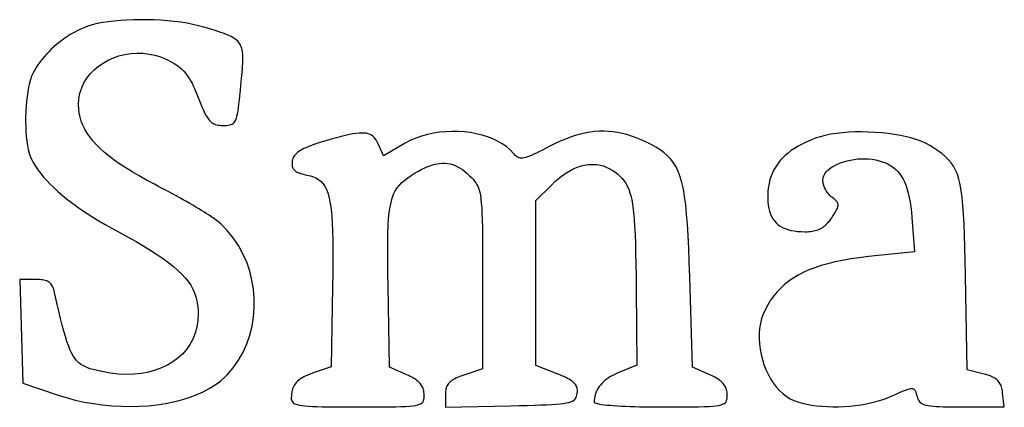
# Model space of a CAD drawing. Header units: metres. Extents: x 7 to 471, y 42 to 513.
# Tile 76 of 85: x 125 to 191, y 416 to 442. Entities that reach past the tile are written whole.
import ezdxf

# ---------------------------------------------------------------- set-up
doc = ezdxf.new("R2010")
doc.units = ezdxf.units.M

msp = doc.modelspace()

# ---------------------------------------------------------------- linework, layer by layer
for p, q in [((129.472, 441.116), (129.251, 441.016)), ((129.73, 441.215), (129.472, 441.116)), ((130.023, 441.304), (129.73, 441.215)), ((130.347, 441.382), (130.023, 441.304)), ((130.7, 441.451), (130.347, 441.382)), ((131.076, 441.509), (130.7, 441.451)), ((131.475, 441.557), (131.076, 441.509)), ((131.891, 441.595), (131.475, 441.557)), ((132.322, 441.622), (131.891, 441.595)), ((132.764, 441.64), (132.322, 441.622)), ((133.214, 441.647), (132.764, 441.64)), ((133.669, 441.644), (133.214, 441.647)), ((134.126, 441.63), (133.669, 441.644)), ((134.581, 441.606), (134.126, 441.63)), ((135.03, 441.572), (134.581, 441.606)), ((135.471, 441.528), (135.03, 441.572)), ((135.9, 441.473), (135.471, 441.528)), ((136.314, 441.408), (135.9, 441.473)), ((136.709, 441.332), (136.314, 441.408)), ((137.083, 441.246), (136.709, 441.332)), ((137.431, 441.15), (137.083, 441.246)), ((137.826, 441.03), (137.431, 441.15)), ((138.181, 440.92), (137.826, 441.03)), ((128.212, 440.419), (128.019, 440.282)), ((128.41, 440.551), (128.212, 440.419)), ((128.614, 440.676), (128.41, 440.551)), ((128.822, 440.796), (128.614, 440.676)), ((129.034, 440.909), (128.822, 440.796)), ((129.251, 441.016), (129.034, 440.909)), ((138.497, 440.818), (138.181, 440.92)), ((138.778, 440.719), (138.497, 440.818)), ((139.024, 440.623), (138.778, 440.719)), ((139.238, 440.524), (139.024, 440.623)), ((139.421, 440.421), (139.238, 440.524)), ((139.576, 440.31), (139.421, 440.421)), ((127.473, 439.839), (127.302, 439.681)), ((127.649, 439.992), (127.473, 439.839)), ((127.831, 440.14), (127.649, 439.992)), ((128.019, 440.282), (127.831, 440.14)), ((139.704, 440.189), (139.576, 440.31)), ((139.807, 440.054), (139.704, 440.189)), ((139.887, 439.902), (139.807, 440.054)), ((139.946, 439.732), (139.887, 439.902)), ((139.986, 439.538), (139.946, 439.732)), ((126.831, 439.181), (126.688, 439.007)), ((126.981, 439.352), (126.831, 439.181)), ((127.139, 439.519), (126.981, 439.352)), ((127.302, 439.681), (127.139, 439.519)), ((131.078, 438.956), (131.43, 439.114)), ((131.43, 439.114), (131.8, 439.242)), ((131.8, 439.242), (132.184, 439.337)), ((132.184, 439.337), (132.578, 439.399)), ((132.578, 439.399), (132.98, 439.425)), ((132.98, 439.425), (133.388, 439.415)), ((133.388, 439.415), (133.798, 439.367)), ((133.798, 439.367), (134.207, 439.28)), ((134.207, 439.28), (134.612, 439.151)), ((134.612, 439.151), (135.011, 438.98)), ((140.009, 439.32), (139.986, 439.538)), ((140.017, 439.072), (140.009, 439.32)), ((140.011, 438.794), (140.017, 439.072)), ((126.302, 438.46), (126.189, 438.271)), ((126.423, 438.646), (126.302, 438.46)), ((126.552, 438.828), (126.423, 438.646)), ((126.688, 439.007), (126.552, 438.828)), ((130.149, 438.313), (130.434, 438.554)), ((130.434, 438.554), (130.745, 438.769)), ((130.745, 438.769), (131.078, 438.956)), ((135.011, 438.98), (135.167, 438.902)), ((135.167, 438.902), (135.313, 438.823)), ((135.313, 438.823), (135.451, 438.743)), ((135.451, 438.743), (135.581, 438.661)), ((135.581, 438.661), (135.703, 438.576)), ((135.703, 438.576), (135.818, 438.489)), ((135.818, 438.489), (135.927, 438.397)), ((139.967, 438.131), (139.994, 438.481)), ((139.994, 438.481), (140.011, 438.794)), ((126, 437.892), (125.923, 437.672)), ((126.085, 438.079), (126, 437.892)), ((126.189, 438.271), (126.085, 438.079)), ((129.477, 437.447), (129.668, 437.758)), ((129.668, 437.758), (129.893, 438.047)), ((129.893, 438.047), (130.149, 438.313)), ((135.927, 438.397), (136.031, 438.3)), ((136.031, 438.3), (136.129, 438.197)), ((136.129, 438.197), (136.223, 438.088)), ((136.223, 438.088), (136.313, 437.972)), ((136.313, 437.972), (136.399, 437.848)), ((136.399, 437.848), (136.484, 437.715)), ((139.932, 437.741), (139.967, 438.131)), ((125.793, 437.154), (125.741, 436.862)), ((125.854, 437.425), (125.793, 437.154)), ((125.923, 437.672), (125.854, 437.425)), ((129.211, 436.766), (129.324, 437.116)), ((129.324, 437.116), (129.477, 437.447)), ((136.484, 437.715), (136.566, 437.573)), ((136.566, 437.573), (136.647, 437.421)), ((136.647, 437.421), (136.727, 437.257)), ((136.727, 437.257), (136.808, 437.082)), ((139.856, 436.934), (139.892, 437.308)), ((139.892, 437.308), (139.932, 437.741)), ((125.697, 436.553), (125.661, 436.23)), ((125.741, 436.862), (125.697, 436.553)), ((129.141, 436.398), (129.211, 436.766)), ((136.808, 437.082), (136.888, 436.894)), ((136.888, 436.894), (136.97, 436.693)), ((136.97, 436.693), (137.054, 436.478)), ((137.054, 436.478), (137.142, 436.25)), ((139.792, 436.295), (139.823, 436.598)), ((139.823, 436.598), (139.856, 436.934)), ((125.633, 435.897), (125.615, 435.557)), ((125.661, 436.23), (125.633, 435.897)), ((129.117, 436.014), (129.141, 436.398)), ((129.128, 435.73), (129.117, 436.014)), ((137.142, 436.25), (137.226, 436.041)), ((137.226, 436.041), (137.305, 435.85)), ((137.305, 435.85), (137.38, 435.676)), ((139.731, 435.786), (139.761, 436.025)), ((139.761, 436.025), (139.792, 436.295)), ((125.604, 435.214), (125.602, 434.872)), ((125.615, 435.557), (125.604, 435.214)), ((129.161, 435.452), (129.128, 435.73)), ((129.217, 435.178), (129.161, 435.452)), ((129.296, 434.908), (129.217, 435.178)), ((137.38, 435.676), (137.453, 435.519)), ((137.453, 435.519), (137.524, 435.379)), ((137.524, 435.379), (137.594, 435.253)), ((137.594, 435.253), (137.663, 435.141)), ((137.663, 435.141), (137.732, 435.043)), ((139.59, 435.099), (139.63, 435.234)), ((139.63, 435.234), (139.666, 435.392)), ((139.666, 435.392), (139.699, 435.576)), ((139.699, 435.576), (139.731, 435.786)), ((125.602, 434.872), (125.609, 434.534)), ((125.609, 434.534), (125.625, 434.203)), ((129.399, 434.642), (129.296, 434.908)), ((129.526, 434.379), (129.399, 434.642)), ((137.732, 435.043), (137.801, 434.958)), ((137.801, 434.958), (137.873, 434.885)), ((137.873, 434.885), (137.946, 434.822)), ((137.946, 434.822), (138.023, 434.77)), ((138.023, 434.77), (138.103, 434.728)), ((138.103, 434.728), (138.187, 434.694)), ((138.187, 434.694), (138.277, 434.668)), ((138.277, 434.668), (138.372, 434.649)), ((138.372, 434.649), (138.474, 434.636)), ((138.474, 434.636), (138.583, 434.629)), ((138.583, 434.629), (138.7, 434.626)), ((138.7, 434.626), (138.831, 434.626)), ((138.831, 434.626), (138.949, 434.63)), ((138.949, 434.63), (139.055, 434.638)), ((139.055, 434.638), (139.151, 434.653)), ((139.151, 434.653), (139.237, 434.676)), ((139.237, 434.676), (139.314, 434.71)), ((139.314, 434.71), (139.383, 434.756)), ((139.383, 434.756), (139.444, 434.816)), ((139.444, 434.816), (139.498, 434.892)), ((139.498, 434.892), (139.547, 434.986)), ((139.547, 434.986), (139.59, 435.099)), ((125.625, 434.203), (125.649, 433.883)), ((125.649, 433.883), (125.683, 433.578)), ((129.678, 434.118), (129.526, 434.379)), ((129.856, 433.86), (129.678, 434.118)), ((130.059, 433.603), (129.856, 433.86)), ((146.54, 433.884), (146.228, 433.801)), ((146.825, 433.954), (146.54, 433.884)), ((147.086, 434.012), (146.825, 433.954)), ((147.323, 434.058), (147.086, 434.012)), ((147.539, 434.091), (147.323, 434.058)), ((147.735, 434.112), (147.539, 434.091)), ((147.911, 434.121), (147.735, 434.112)), ((148.07, 434.116), (147.911, 434.121)), ((148.213, 434.099), (148.07, 434.116)), ((148.342, 434.069), (148.213, 434.099)), ((148.457, 434.026), (148.342, 434.069)), ((148.561, 433.97), (148.457, 434.026)), ((148.655, 433.901), (148.561, 433.97)), ((148.74, 433.818), (148.655, 433.901)), ((151.877, 433.91), (151.497, 433.776)), ((152.268, 434.019), (151.877, 433.91)), ((152.669, 434.106), (152.268, 434.019)), ((153.077, 434.169), (152.669, 434.106)), ((153.488, 434.209), (153.077, 434.169)), ((153.901, 434.227), (153.488, 434.209)), ((154.312, 434.222), (153.901, 434.227)), ((154.72, 434.195), (154.312, 434.222)), ((155.12, 434.146), (154.72, 434.195)), ((155.511, 434.076), (155.12, 434.146)), ((155.889, 433.984), (155.511, 434.076)), ((156.253, 433.872), (155.889, 433.984)), ((156.6, 433.738), (156.253, 433.872)), ((161.754, 433.846), (161.423, 433.72)), ((162.081, 433.954), (161.754, 433.846)), ((162.403, 434.045), (162.081, 433.954)), ((162.721, 434.119), (162.403, 434.045)), ((163.036, 434.175), (162.721, 434.119)), ((163.348, 434.215), (163.036, 434.175)), ((163.658, 434.238), (163.348, 434.215)), ((163.967, 434.243), (163.658, 434.238)), ((164.274, 434.231), (163.967, 434.243)), ((164.581, 434.203), (164.274, 434.231)), ((164.888, 434.157), (164.581, 434.203)), ((165.195, 434.094), (164.888, 434.157)), ((165.504, 434.015), (165.195, 434.094)), ((165.814, 433.919), (165.504, 434.015)), ((166.127, 433.805), (165.814, 433.919)), ((178.319, 433.871), (178.006, 433.767)), ((178.659, 433.959), (178.319, 433.871)), ((179.024, 434.033), (178.659, 433.959)), ((179.41, 434.093), (179.024, 434.033)), ((179.814, 434.139), (179.41, 434.093)), ((180.231, 434.171), (179.814, 434.139)), ((180.659, 434.189), (180.231, 434.171)), ((181.094, 434.194), (180.659, 434.189)), ((181.533, 434.186), (181.094, 434.194)), ((181.971, 434.165), (181.533, 434.186)), ((182.407, 434.131), (181.971, 434.165)), ((182.835, 434.084), (182.407, 434.131)), ((183.254, 434.025), (182.835, 434.084)), ((183.658, 433.954), (183.254, 434.025)), ((184.046, 433.871), (183.658, 433.954)), ((184.413, 433.777), (184.046, 433.871)), ((125.683, 433.578), (125.725, 433.291)), ((125.725, 433.291), (125.776, 433.025)), ((130.289, 433.347), (130.059, 433.603)), ((130.545, 433.091), (130.289, 433.347)), ((144.348, 433.207), (144.202, 433.145)), ((144.508, 433.27), (144.348, 433.207)), ((144.681, 433.333), (144.508, 433.27)), ((144.869, 433.398), (144.681, 433.333)), ((145.071, 433.464), (144.869, 433.398)), ((145.288, 433.531), (145.071, 433.464)), ((145.521, 433.601), (145.288, 433.531)), ((145.889, 433.707), (145.521, 433.601)), ((146.228, 433.801), (145.889, 433.707)), ((148.817, 433.722), (148.74, 433.818)), ((148.889, 433.612), (148.817, 433.722)), ((148.956, 433.489), (148.889, 433.612)), ((149.02, 433.352), (148.956, 433.489)), ((149.345, 432.615), (149.02, 433.352)), ((150.784, 433.438), (149.345, 432.615)), ((151.132, 433.619), (150.784, 433.438)), ((151.497, 433.776), (151.132, 433.619)), ((156.926, 433.584), (156.6, 433.738)), ((157.229, 433.409), (156.926, 433.584)), ((157.507, 433.214), (157.229, 433.409)), ((157.757, 433), (157.507, 433.214)), ((160.393, 433.24), (160.14, 433.108)), ((160.743, 433.417), (160.393, 433.24)), ((161.086, 433.577), (160.743, 433.417)), ((161.423, 433.72), (161.086, 433.577)), ((166.443, 433.675), (166.127, 433.805)), ((166.762, 433.528), (166.443, 433.675)), ((167.109, 433.354), (166.762, 433.528)), ((167.425, 433.18), (167.109, 433.354)), ((167.713, 433.002), (167.425, 433.18)), ((176.876, 433.248), (176.634, 433.102)), ((177.134, 433.388), (176.876, 433.248)), ((177.408, 433.521), (177.134, 433.388)), ((177.699, 433.647), (177.408, 433.521)), ((178.006, 433.767), (177.699, 433.647)), ((184.756, 433.671), (184.413, 433.777)), ((185.071, 433.554), (184.756, 433.671)), ((185.356, 433.426), (185.071, 433.554)), ((185.606, 433.287), (185.356, 433.426)), ((185.909, 433.095), (185.606, 433.287)), ((125.776, 433.025), (125.836, 432.785)), ((125.836, 432.785), (125.906, 432.573)), ((125.906, 432.573), (125.984, 432.394)), ((130.829, 432.836), (130.545, 433.091)), ((131.141, 432.579), (130.829, 432.836)), ((131.481, 432.322), (131.141, 432.579)), ((143.406, 432.565), (143.367, 432.493)), ((143.453, 432.635), (143.406, 432.565)), ((143.51, 432.703), (143.453, 432.635)), ((143.577, 432.769), (143.51, 432.703)), ((143.653, 432.833), (143.577, 432.769)), ((143.74, 432.897), (143.653, 432.833)), ((143.838, 432.96), (143.74, 432.897)), ((143.947, 433.022), (143.838, 432.96)), ((144.068, 433.084), (143.947, 433.022)), ((144.202, 433.145), (144.068, 433.084)), ((157.975, 432.766), (157.757, 433)), ((158.036, 432.695), (157.975, 432.766)), ((158.096, 432.633), (158.036, 432.695)), ((158.156, 432.58), (158.096, 432.633)), ((158.217, 432.535), (158.156, 432.58)), ((158.28, 432.5), (158.217, 432.535)), ((158.902, 432.531), (158.786, 432.495)), ((159.031, 432.578), (158.902, 432.531)), ((159.174, 432.636), (159.031, 432.578)), ((159.332, 432.706), (159.174, 432.636)), ((159.507, 432.788), (159.332, 432.706)), ((159.699, 432.882), (159.507, 432.788)), ((159.909, 432.989), (159.699, 432.882)), ((160.14, 433.108), (159.909, 432.989)), ((167.972, 432.814), (167.713, 433.002)), ((168.206, 432.612), (167.972, 432.814)), ((168.415, 432.39), (168.206, 432.612)), ((176.001, 432.623), (175.822, 432.45)), ((176.196, 432.79), (176.001, 432.623)), ((176.407, 432.95), (176.196, 432.79)), ((176.634, 433.102), (176.407, 432.95)), ((186.184, 432.91), (185.909, 433.095)), ((186.432, 432.728), (186.184, 432.91)), ((186.654, 432.543), (186.432, 432.728)), ((186.852, 432.35), (186.654, 432.543)), ((125.984, 432.394), (126.115, 432.154)), ((126.115, 432.154), (126.262, 431.915)), ((126.262, 431.915), (126.425, 431.676)), ((131.85, 432.062), (131.481, 432.322)), ((132.249, 431.8), (131.85, 432.062)), ((143.288, 432.181), (143.282, 432.105)), ((143.282, 432.105), (143.282, 432.034)), ((143.282, 432.034), (143.287, 431.967)), ((143.287, 431.967), (143.298, 431.905)), ((143.298, 432.262), (143.288, 432.181)), ((143.313, 432.342), (143.298, 432.262)), ((143.298, 431.905), (143.314, 431.846)), ((143.336, 432.419), (143.313, 432.342)), ((143.367, 432.493), (143.336, 432.419)), ((152.101, 431.812), (152.305, 431.899)), ((152.305, 431.899), (152.504, 431.971)), ((152.504, 431.971), (152.698, 432.028)), ((152.698, 432.028), (152.888, 432.071)), ((152.888, 432.071), (153.073, 432.099)), ((153.073, 432.099), (153.253, 432.112)), ((153.253, 432.112), (153.43, 432.111)), ((153.43, 432.111), (153.604, 432.095)), ((153.604, 432.095), (153.774, 432.064)), ((153.774, 432.064), (153.942, 432.019)), ((153.942, 432.019), (154.107, 431.959)), ((154.107, 431.959), (154.269, 431.884)), ((154.269, 431.884), (154.43, 431.794)), ((158.348, 432.474), (158.28, 432.5)), ((158.42, 432.458), (158.348, 432.474)), ((158.499, 432.452), (158.42, 432.458)), ((158.585, 432.455), (158.499, 432.452)), ((158.68, 432.47), (158.585, 432.455)), ((158.786, 432.495), (158.68, 432.47)), ((162.26, 431.864), (162.477, 431.933)), ((162.477, 431.933), (162.693, 431.986)), ((162.693, 431.986), (162.907, 432.021)), ((162.907, 432.021), (163.119, 432.038)), ((163.119, 432.038), (163.329, 432.038)), ((163.329, 432.038), (163.536, 432.02)), ((163.536, 432.02), (163.74, 431.984)), ((163.74, 431.984), (163.941, 431.93)), ((163.941, 431.93), (164.137, 431.858)), ((168.602, 432.145), (168.415, 432.39)), ((168.768, 431.871), (168.602, 432.145)), ((168.914, 431.563), (168.768, 431.871)), ((175.376, 431.885), (175.258, 431.682)), ((175.51, 432.081), (175.376, 431.885)), ((175.658, 432.269), (175.51, 432.081)), ((175.822, 432.45), (175.658, 432.269)), ((179.13, 431.867), (179.301, 431.966)), ((179.301, 431.966), (179.488, 432.056)), ((179.488, 432.056), (179.687, 432.138)), ((179.687, 432.138), (179.898, 432.211)), ((179.898, 432.211), (180.119, 432.274)), ((180.119, 432.274), (180.346, 432.327)), ((180.346, 432.327), (180.58, 432.368)), ((180.58, 432.368), (180.817, 432.397)), ((180.817, 432.397), (181.057, 432.413)), ((181.057, 432.413), (181.297, 432.416)), ((181.297, 432.416), (181.535, 432.405)), ((181.535, 432.405), (181.769, 432.379)), ((181.769, 432.379), (181.998, 432.337)), ((181.998, 432.337), (182.233, 432.279)), ((182.233, 432.279), (182.452, 432.212)), ((182.452, 432.212), (182.658, 432.134)), ((182.658, 432.134), (182.849, 432.045)), ((182.849, 432.045), (183.027, 431.944)), ((183.027, 431.944), (183.192, 431.831)), ((187.028, 432.142), (186.852, 432.35)), ((187.183, 431.915), (187.028, 432.142)), ((187.318, 431.662), (187.183, 431.915)), ((126.425, 431.676), (126.605, 431.436)), ((126.605, 431.436), (126.801, 431.197)), ((132.677, 431.536), (132.249, 431.8)), ((133.136, 431.268), (132.677, 431.536)), ((133.626, 430.996), (133.136, 431.268)), ((143.314, 431.846), (143.336, 431.792)), ((143.336, 431.792), (143.365, 431.741)), ((143.365, 431.741), (143.4, 431.693)), ((143.4, 431.693), (143.441, 431.648)), ((143.441, 431.648), (143.49, 431.607)), ((143.49, 431.607), (143.545, 431.568)), ((143.545, 431.568), (143.608, 431.531)), ((143.608, 431.531), (143.679, 431.497)), ((143.679, 431.497), (143.757, 431.465)), ((143.757, 431.465), (143.843, 431.434)), ((143.843, 431.434), (143.938, 431.406)), ((143.938, 431.406), (144.041, 431.378)), ((144.041, 431.378), (144.153, 431.352)), ((144.153, 431.352), (144.274, 431.326)), ((144.274, 431.326), (144.5, 431.273)), ((144.5, 431.273), (144.707, 431.206)), ((150.968, 431.151), (151.199, 431.306)), ((151.199, 431.306), (151.452, 431.465)), ((151.452, 431.465), (151.675, 431.595)), ((151.675, 431.595), (151.891, 431.711)), ((151.891, 431.711), (152.101, 431.812)), ((154.43, 431.794), (154.59, 431.689)), ((154.59, 431.689), (154.748, 431.57)), ((154.748, 431.57), (154.905, 431.436)), ((154.905, 431.436), (155.062, 431.287)), ((155.062, 431.287), (155.183, 431.164)), ((160.946, 431.083), (161.164, 431.256)), ((161.164, 431.256), (161.383, 431.412)), ((161.383, 431.412), (161.603, 431.55)), ((161.603, 431.55), (161.822, 431.672)), ((161.822, 431.672), (162.041, 431.777)), ((162.041, 431.777), (162.26, 431.864)), ((164.137, 431.858), (164.33, 431.769)), ((164.33, 431.769), (164.518, 431.661)), ((164.518, 431.661), (164.701, 431.535)), ((164.701, 431.535), (164.875, 431.4)), ((164.875, 431.4), (165.034, 431.261)), ((165.034, 431.261), (165.178, 431.115)), ((169.041, 431.216), (168.914, 431.563)), ((175.068, 431.252), (174.995, 431.026)), ((175.155, 431.471), (175.068, 431.252)), ((175.258, 431.682), (175.155, 431.471)), ((178.52, 431.151), (178.563, 431.282)), ((178.563, 431.282), (178.631, 431.409)), ((178.631, 431.409), (178.724, 431.532)), ((178.724, 431.532), (178.84, 431.65)), ((178.84, 431.65), (178.975, 431.762)), ((178.975, 431.762), (179.13, 431.867)), ((183.192, 431.831), (183.345, 431.704)), ((183.345, 431.704), (183.486, 431.563)), ((183.486, 431.563), (183.615, 431.407)), ((183.615, 431.407), (183.733, 431.236)), ((183.733, 431.236), (183.841, 431.048)), ((187.435, 431.379), (187.318, 431.662)), ((187.536, 431.06), (187.435, 431.379)), ((126.801, 431.197), (127.013, 430.958)), ((127.013, 430.958), (127.242, 430.718)), ((127.242, 430.718), (127.488, 430.478)), ((134.148, 430.719), (133.626, 430.996)), ((134.388, 430.594), (134.148, 430.719)), ((134.631, 430.466), (134.388, 430.594)), ((144.707, 431.206), (144.896, 431.122)), ((144.896, 431.122), (145.066, 431.018)), ((145.066, 431.018), (145.219, 430.891)), ((145.219, 430.891), (145.356, 430.736)), ((145.356, 430.736), (145.478, 430.551)), ((150.262, 430.479), (150.409, 430.664)), ((150.409, 430.664), (150.574, 430.834)), ((150.574, 430.834), (150.761, 430.995)), ((150.761, 430.995), (150.968, 431.151)), ((155.183, 431.164), (155.293, 431.047)), ((155.293, 431.047), (155.391, 430.931)), ((155.391, 430.931), (155.479, 430.812)), ((155.479, 430.812), (155.556, 430.685)), ((155.556, 430.685), (155.624, 430.544)), ((159.456, 429.629), (160.513, 430.686)), ((160.513, 430.686), (160.729, 430.893)), ((160.729, 430.893), (160.946, 431.083)), ((165.178, 431.115), (165.309, 430.958)), ((165.309, 430.958), (165.426, 430.786)), ((165.426, 430.786), (165.532, 430.596)), ((165.532, 430.596), (165.625, 430.383)), ((169.153, 430.827), (169.041, 431.216)), ((169.249, 430.389), (169.153, 430.827)), ((174.937, 430.792), (174.893, 430.549)), ((174.995, 431.026), (174.937, 430.792)), ((178.506, 431.018), (178.52, 431.151)), ((178.508, 430.957), (178.506, 431.018)), ((178.513, 430.894), (178.508, 430.957)), ((178.523, 430.831), (178.513, 430.894)), ((178.536, 430.766), (178.523, 430.831)), ((178.553, 430.701), (178.536, 430.766)), ((178.573, 430.635), (178.553, 430.701)), ((178.595, 430.57), (178.573, 430.635)), ((178.621, 430.504), (178.595, 430.57)), ((183.841, 431.048), (183.939, 430.843)), ((183.939, 430.843), (184.027, 430.62)), ((184.027, 430.62), (184.105, 430.379)), ((187.621, 430.699), (187.536, 431.06)), ((187.694, 430.29), (187.621, 430.699)), ((127.488, 430.478), (127.751, 430.238)), ((127.751, 430.238), (128.03, 429.997)), ((128.03, 429.997), (128.326, 429.756)), ((134.873, 430.337), (134.631, 430.466)), ((135.115, 430.206), (134.873, 430.337)), ((135.355, 430.076), (135.115, 430.206)), ((135.593, 429.946), (135.355, 430.076)), ((135.827, 429.816), (135.593, 429.946)), ((145.478, 430.551), (145.584, 430.333)), ((145.584, 430.333), (145.676, 430.078)), ((145.676, 430.078), (145.755, 429.783)), ((149.929, 429.798), (150.024, 430.051)), ((150.024, 430.051), (150.134, 430.276)), ((150.134, 430.276), (150.262, 430.479)), ((155.624, 430.544), (155.684, 430.384)), ((155.684, 430.384), (155.734, 430.202)), ((155.734, 430.202), (155.778, 429.992)), ((155.778, 429.992), (155.814, 429.749)), ((165.625, 430.383), (165.708, 430.143)), ((165.708, 430.143), (165.781, 429.872)), ((169.332, 429.897), (169.249, 430.389)), ((174.85, 430.04), (174.849, 429.786)), ((174.865, 430.299), (174.85, 430.04)), ((174.893, 430.549), (174.865, 430.299)), ((178.65, 430.439), (178.621, 430.504)), ((178.681, 430.376), (178.65, 430.439)), ((178.715, 430.313), (178.681, 430.376)), ((178.751, 430.252), (178.715, 430.313)), ((178.789, 430.192), (178.751, 430.252)), ((178.829, 430.135), (178.789, 430.192)), ((178.871, 430.08), (178.829, 430.135)), ((178.915, 430.028), (178.871, 430.08)), ((178.96, 429.979), (178.915, 430.028)), ((179.007, 429.933), (178.96, 429.979)), ((179.054, 429.891), (179.007, 429.933)), ((184.105, 430.379), (184.175, 430.118)), ((184.175, 430.118), (184.237, 429.837)), ((187.754, 429.829), (187.694, 430.29)), ((128.326, 429.756), (128.64, 429.514)), ((128.64, 429.514), (128.971, 429.272)), ((128.971, 429.272), (129.318, 429.028)), ((136.056, 429.688), (135.827, 429.816)), ((136.279, 429.562), (136.056, 429.688)), ((136.495, 429.439), (136.279, 429.562)), ((136.704, 429.318), (136.495, 429.439)), ((136.904, 429.202), (136.704, 429.318)), ((145.755, 429.783), (145.821, 429.445)), ((145.821, 429.445), (145.875, 429.06)), ((149.784, 429.193), (149.85, 429.514)), ((149.85, 429.514), (149.929, 429.798)), ((155.814, 429.749), (155.844, 429.468)), ((155.844, 429.468), (155.868, 429.144)), ((159.456, 418.69), (159.456, 429.629)), ((165.781, 429.872), (165.844, 429.567)), ((165.844, 429.567), (165.899, 429.224)), ((169.404, 429.348), (169.332, 429.897)), ((169.465, 428.737), (169.404, 429.348)), ((174.849, 429.786), (174.86, 429.548)), ((174.86, 429.548), (174.884, 429.324)), ((174.884, 429.324), (174.919, 429.114)), ((179.103, 429.853), (179.054, 429.891)), ((179.183, 429.794), (179.103, 429.853)), ((179.255, 429.739), (179.183, 429.794)), ((179.318, 429.687), (179.255, 429.739)), ((179.373, 429.637), (179.318, 429.687)), ((179.419, 429.589), (179.373, 429.637)), ((179.457, 429.542), (179.419, 429.589)), ((179.486, 429.495), (179.457, 429.542)), ((179.507, 429.447), (179.486, 429.495)), ((179.506, 429.228), (179.519, 429.288)), ((179.519, 429.397), (179.507, 429.447)), ((179.523, 429.344), (179.519, 429.397)), ((179.519, 429.288), (179.523, 429.344)), ((184.237, 429.837), (184.291, 429.536)), ((184.291, 429.536), (184.338, 429.213)), ((187.804, 429.31), (187.754, 429.829)), ((187.846, 428.726), (187.804, 429.31)), ((129.318, 429.028), (129.684, 428.784)), ((129.684, 428.784), (130.067, 428.539)), ((137.093, 429.09), (136.904, 429.202)), ((137.272, 428.983), (137.093, 429.09)), ((137.439, 428.881), (137.272, 428.983)), ((137.593, 428.786), (137.439, 428.881)), ((137.733, 428.697), (137.593, 428.786)), ((137.858, 428.616), (137.733, 428.697)), ((137.967, 428.542), (137.858, 428.616)), ((145.875, 429.06), (145.918, 428.626)), ((145.918, 428.626), (145.951, 428.138)), ((149.692, 428.426), (149.732, 428.832)), ((149.732, 428.832), (149.784, 429.193)), ((155.868, 429.144), (155.887, 428.773)), ((155.887, 428.773), (155.902, 428.349)), ((165.899, 429.224), (165.946, 428.838)), ((165.946, 428.838), (165.985, 428.406)), ((169.517, 428.058), (169.465, 428.737)), ((174.919, 429.114), (174.967, 428.919)), ((174.967, 428.919), (175.028, 428.738)), ((175.028, 428.738), (175.101, 428.571)), ((179.095, 428.491), (179.176, 428.616)), ((179.176, 428.616), (179.249, 428.729)), ((179.249, 428.729), (179.313, 428.833)), ((179.313, 428.833), (179.368, 428.927)), ((179.368, 428.927), (179.415, 429.013)), ((179.415, 429.013), (179.454, 429.091)), ((179.454, 429.091), (179.484, 429.162)), ((179.484, 429.162), (179.506, 429.228)), ((184.338, 429.213), (184.378, 428.867)), ((184.378, 428.867), (184.411, 428.499)), ((187.879, 428.074), (187.846, 428.726)), ((130.067, 428.539), (130.467, 428.293)), ((130.467, 428.293), (130.885, 428.046)), ((130.885, 428.046), (131.321, 427.798)), ((138.059, 428.477), (137.967, 428.542)), ((138.548, 428.079), (138.059, 428.477)), ((138.989, 427.638), (138.548, 428.079)), ((145.951, 428.138), (145.974, 427.594)), ((149.643, 427.462), (149.662, 427.971)), ((149.662, 427.971), (149.692, 428.426)), ((155.902, 428.349), (155.912, 427.869)), ((165.985, 428.406), (166.018, 427.924)), ((169.563, 427.306), (169.517, 428.058)), ((175.101, 428.571), (175.188, 428.417)), ((175.188, 428.417), (175.288, 428.277)), ((175.288, 428.277), (175.402, 428.151)), ((175.402, 428.151), (175.529, 428.037)), ((175.529, 428.037), (175.671, 427.936)), ((178.604, 427.926), (178.678, 427.989)), ((178.678, 427.989), (178.751, 428.057)), ((178.751, 428.057), (178.821, 428.131)), ((178.821, 428.131), (178.891, 428.212)), ((178.891, 428.212), (178.96, 428.298)), ((178.96, 428.298), (179.027, 428.392)), ((179.027, 428.392), (179.095, 428.491)), ((184.411, 428.499), (184.594, 426.222)), ((187.907, 427.346), (187.879, 428.074)), ((131.321, 427.798), (131.774, 427.548)), ((131.774, 427.548), (132.374, 427.219)), ((139.383, 427.159), (138.989, 427.638)), ((145.974, 427.594), (145.988, 426.99)), ((149.632, 426.895), (149.643, 427.462)), ((155.912, 427.869), (155.919, 427.326)), ((155.919, 427.326), (155.924, 426.716)), ((166.018, 427.924), (166.045, 427.387)), ((166.045, 427.387), (166.066, 426.793)), ((169.603, 426.477), (169.563, 427.306)), ((175.671, 427.936), (175.826, 427.848)), ((175.826, 427.848), (175.996, 427.772)), ((175.996, 427.772), (176.181, 427.708)), ((176.181, 427.708), (176.38, 427.657)), ((176.38, 427.657), (176.595, 427.617)), ((176.595, 427.617), (176.824, 427.589)), ((176.824, 427.589), (177.069, 427.572)), ((177.069, 427.572), (177.33, 427.567)), ((177.33, 427.567), (177.456, 427.568)), ((177.456, 427.568), (177.577, 427.574)), ((177.577, 427.574), (177.692, 427.583)), ((177.692, 427.583), (177.801, 427.597)), ((177.801, 427.597), (177.906, 427.614)), ((177.906, 427.614), (178.006, 427.636)), ((178.006, 427.636), (178.102, 427.663)), ((178.102, 427.663), (178.194, 427.694)), ((178.194, 427.694), (178.282, 427.73)), ((178.282, 427.73), (178.367, 427.771)), ((178.367, 427.771), (178.449, 427.817)), ((178.449, 427.817), (178.527, 427.869)), ((178.527, 427.869), (178.604, 427.926)), ((187.931, 426.538), (187.907, 427.346)), ((132.374, 427.219), (132.93, 426.905)), ((132.93, 426.905), (133.444, 426.605)), ((139.728, 426.646), (139.383, 427.159)), ((140.025, 426.105), (139.728, 426.646)), ((145.988, 426.99), (145.994, 426.323)), ((149.629, 426.265), (149.632, 426.895)), ((155.924, 426.716), (155.927, 426.034)), ((166.066, 426.793), (166.084, 426.137)), ((133.444, 426.605), (133.916, 426.316)), ((133.916, 426.316), (134.349, 426.037)), ((134.349, 426.037), (134.744, 425.767)), ((140.273, 425.539), (140.025, 426.105)), ((145.994, 426.323), (145.993, 425.59)), ((149.633, 425.569), (149.629, 426.265)), ((155.927, 426.034), (155.928, 425.275)), ((166.084, 426.137), (166.098, 425.414)), ((169.639, 425.566), (169.603, 426.477)), ((184.594, 426.222), (182.167, 425.985)), ((187.952, 425.644), (187.931, 426.538)), ((134.744, 425.767), (135.102, 425.505)), ((135.102, 425.505), (135.425, 425.249)), ((140.472, 424.953), (140.273, 425.539)), ((145.993, 425.59), (145.985, 424.788)), ((149.643, 424.801), (149.633, 425.569)), ((166.098, 425.414), (166.108, 424.622)), ((169.672, 424.568), (169.639, 425.566)), ((178.834, 425.44), (178.387, 425.314)), ((179.31, 425.556), (178.834, 425.44)), ((179.817, 425.661), (179.31, 425.556)), ((180.354, 425.756), (179.817, 425.661)), ((180.925, 425.841), (180.354, 425.756)), ((181.528, 425.917), (180.925, 425.841)), ((182.167, 425.985), (181.528, 425.917)), ((187.971, 424.659), (187.952, 425.644)), ((135.425, 425.249), (135.713, 424.997)), ((135.713, 424.997), (135.97, 424.749)), ((135.97, 424.749), (136.195, 424.502)), ((140.622, 424.352), (140.472, 424.953)), ((145.985, 424.788), (145.971, 423.912)), ((149.657, 423.957), (149.643, 424.801)), ((155.928, 425.275), (155.928, 424.435)), ((177.207, 424.86), (176.863, 424.683)), ((177.574, 425.024), (177.207, 424.86)), ((177.967, 425.175), (177.574, 425.024)), ((178.387, 425.314), (177.967, 425.175)), ((126.275, 424.392), (125.211, 424.392)), ((125.211, 424.392), (125.412, 417.512)), ((126.401, 424.39), (126.275, 424.392)), ((126.519, 424.386), (126.401, 424.39)), ((126.627, 424.378), (126.519, 424.386)), ((126.727, 424.367), (126.627, 424.378)), ((126.819, 424.352), (126.727, 424.367)), ((126.903, 424.333), (126.819, 424.352)), ((126.981, 424.309), (126.903, 424.333)), ((127.052, 424.28), (126.981, 424.309)), ((127.117, 424.245), (127.052, 424.28)), ((127.176, 424.205), (127.117, 424.245)), ((127.23, 424.159), (127.176, 424.205)), ((127.279, 424.107), (127.23, 424.159)), ((127.324, 424.048), (127.279, 424.107)), ((127.365, 423.982), (127.324, 424.048)), ((136.195, 424.502), (136.39, 424.255)), ((136.39, 424.255), (136.557, 424.007)), ((140.723, 423.74), (140.622, 424.352)), ((155.928, 424.435), (155.928, 418.449)), ((166.108, 424.622), (166.117, 423.756)), ((169.862, 418.571), (169.672, 424.568)), ((175.967, 424.064), (175.708, 423.827)), ((176.244, 424.285), (175.967, 424.064)), ((176.543, 424.491), (176.244, 424.285)), ((176.863, 424.683), (176.543, 424.491)), ((188.088, 418.4), (187.971, 424.659)), ((127.402, 423.909), (127.365, 423.982)), ((127.437, 423.828), (127.402, 423.909)), ((127.469, 423.739), (127.437, 423.828)), ((127.498, 423.642), (127.469, 423.739)), ((127.526, 423.536), (127.498, 423.642)), ((127.553, 423.422), (127.526, 423.536)), ((127.684, 422.834), (127.553, 423.422)), ((136.557, 424.007), (136.698, 423.756)), ((136.698, 423.756), (136.812, 423.501)), ((136.812, 423.501), (136.903, 423.24)), ((140.774, 423.123), (140.723, 423.74)), ((145.971, 423.912), (145.874, 418.587)), ((149.754, 418.571), (149.657, 423.957)), ((166.117, 423.756), (166.158, 418.711)), ((175.469, 423.574), (175.246, 423.304)), ((175.708, 423.827), (175.469, 423.574)), ((127.807, 422.297), (127.684, 422.834)), ((136.903, 423.24), (136.971, 422.973)), ((136.971, 422.973), (137.018, 422.696)), ((140.776, 422.505), (140.774, 423.123)), ((175.039, 423.016), (174.847, 422.711)), ((175.246, 423.304), (175.039, 423.016)), ((127.923, 421.809), (127.807, 422.297)), ((137.018, 422.696), (137.045, 422.41)), ((137.054, 422.112), (137.031, 421.658)), ((137.045, 422.41), (137.054, 422.112)), ((140.728, 421.89), (140.776, 422.505)), ((174.539, 422.098), (174.435, 421.792)), ((174.669, 422.386), (174.539, 422.098)), ((174.847, 422.711), (174.669, 422.386)), ((128.033, 421.366), (127.923, 421.809)), ((137.031, 421.658), (136.963, 421.227)), ((140.63, 421.283), (140.728, 421.89)), ((174.358, 421.473), (174.307, 421.142)), ((174.435, 421.792), (174.358, 421.473)), ((128.139, 420.966), (128.033, 421.366)), ((128.242, 420.606), (128.139, 420.966)), ((136.851, 420.819), (136.698, 420.435)), ((136.963, 421.227), (136.851, 420.819)), ((140.482, 420.689), (140.63, 421.283)), ((174.28, 420.803), (174.277, 420.458)), ((174.307, 421.142), (174.28, 420.803)), ((128.343, 420.285), (128.242, 420.606)), ((128.444, 419.999), (128.343, 420.285)), ((136.698, 420.435), (136.505, 420.077)), ((140.034, 419.557), (140.283, 420.112)), ((140.283, 420.112), (140.482, 420.689)), ((174.277, 420.458), (174.298, 420.11)), ((128.546, 419.747), (128.444, 419.999)), ((128.65, 419.524), (128.546, 419.747)), ((128.757, 419.329), (128.65, 419.524)), ((136.274, 419.745), (136.008, 419.44)), ((136.505, 420.077), (136.274, 419.745)), ((139.733, 419.028), (140.034, 419.557)), ((174.298, 420.11), (174.341, 419.761)), ((174.341, 419.761), (174.406, 419.413)), ((128.869, 419.16), (128.757, 419.329)), ((128.988, 419.014), (128.869, 419.16)), ((129.113, 418.887), (128.988, 419.014)), ((129.247, 418.779), (129.113, 418.887)), ((135.373, 418.917), (135.01, 418.701)), ((135.707, 419.164), (135.373, 418.917)), ((136.008, 419.44), (135.707, 419.164)), ((139.382, 418.531), (139.733, 419.028)), ((174.406, 419.413), (174.492, 419.071)), ((174.492, 419.071), (174.598, 418.736)), ((129.391, 418.685), (129.247, 418.779)), ((129.547, 418.604), (129.391, 418.685)), ((129.714, 418.533), (129.547, 418.604)), ((129.896, 418.47), (129.714, 418.533)), ((130.092, 418.411), (129.896, 418.47)), ((130.661, 418.272), (130.092, 418.411)), ((131.218, 418.173), (130.661, 418.272)), ((131.761, 418.113), (131.218, 418.173)), ((133.285, 418.156), (132.796, 418.105)), ((133.753, 418.242), (133.285, 418.156)), ((134.198, 418.362), (133.753, 418.242)), ((134.617, 418.515), (134.198, 418.362)), ((135.01, 418.701), (134.617, 418.515)), ((138.98, 418.07), (139.382, 418.531)), ((144.641, 418.17), (144.479, 418.109)), ((144.815, 418.231), (144.641, 418.17)), ((145.874, 418.587), (144.815, 418.231)), ((150.901, 418.066), (149.754, 418.571)), ((155.928, 418.449), (154.693, 418.042)), ((160.883, 418.13), (159.456, 418.69)), ((164.966, 418.213), (164.807, 418.143)), ((166.158, 418.711), (164.966, 418.213)), ((171.009, 418.066), (169.862, 418.571)), ((174.598, 418.736), (174.724, 418.41)), ((174.724, 418.41), (174.868, 418.097)), ((189.206, 418.112), (188.088, 418.4)), ((125.412, 417.512), (127.706, 416.731)), ((132.287, 418.09), (131.761, 418.113)), ((132.796, 418.105), (132.287, 418.09)), ((138.177, 417.386), (138.526, 417.649)), ((138.526, 417.649), (138.98, 418.07)), ((143.576, 417.567), (143.508, 417.487)), ((143.654, 417.644), (143.576, 417.567)), ((143.742, 417.717), (143.654, 417.644)), ((143.838, 417.787), (143.742, 417.717)), ((143.945, 417.855), (143.838, 417.787)), ((144.062, 417.921), (143.945, 417.855)), ((144.19, 417.985), (144.062, 417.921)), ((144.329, 418.047), (144.19, 417.985)), ((144.479, 418.109), (144.329, 418.047)), ((151.02, 418.012), (150.901, 418.066)), ((151.132, 417.957), (151.02, 418.012)), ((151.237, 417.902), (151.132, 417.957)), ((151.334, 417.846), (151.237, 417.902)), ((151.425, 417.79), (151.334, 417.846)), ((151.509, 417.732), (151.425, 417.79)), ((151.587, 417.673), (151.509, 417.732)), ((151.658, 417.613), (151.587, 417.673)), ((151.723, 417.552), (151.658, 417.613)), ((151.781, 417.489), (151.723, 417.552)), ((153.714, 417.539), (153.661, 417.48)), ((153.774, 417.596), (153.714, 417.539)), ((153.842, 417.651), (153.774, 417.596)), ((153.917, 417.703), (153.842, 417.651)), ((154.001, 417.754), (153.917, 417.703)), ((154.093, 417.803), (154.001, 417.754)), ((154.194, 417.852), (154.093, 417.803)), ((154.304, 417.9), (154.194, 417.852)), ((154.424, 417.947), (154.304, 417.9)), ((154.553, 417.994), (154.424, 417.947)), ((154.693, 418.042), (154.553, 417.994)), ((161.044, 418.065), (160.883, 418.13)), ((161.192, 418.003), (161.044, 418.065)), ((161.329, 417.942), (161.192, 418.003)), ((161.455, 417.882), (161.329, 417.942)), ((161.569, 417.824), (161.455, 417.882)), ((161.674, 417.766), (161.569, 417.824)), ((161.768, 417.708), (161.674, 417.766)), ((161.852, 417.65), (161.768, 417.708)), ((161.926, 417.592), (161.852, 417.65)), ((161.991, 417.533), (161.926, 417.592)), ((162.048, 417.473), (161.991, 417.533)), ((163.923, 417.572), (163.829, 417.478)), ((164.025, 417.663), (163.923, 417.572)), ((164.135, 417.75), (164.025, 417.663)), ((164.253, 417.835), (164.135, 417.75)), ((164.379, 417.917), (164.253, 417.835)), ((164.514, 417.995), (164.379, 417.917)), ((164.657, 418.071), (164.514, 417.995)), ((164.807, 418.143), (164.657, 418.071)), ((171.128, 418.012), (171.009, 418.066)), ((171.24, 417.957), (171.128, 418.012)), ((171.345, 417.902), (171.24, 417.957)), ((171.443, 417.846), (171.345, 417.902)), ((171.534, 417.79), (171.443, 417.846)), ((171.618, 417.732), (171.534, 417.79)), ((171.695, 417.673), (171.618, 417.732)), ((171.766, 417.613), (171.695, 417.673)), ((171.831, 417.552), (171.766, 417.613)), ((171.889, 417.489), (171.831, 417.552)), ((174.868, 418.097), (175.031, 417.799)), ((175.031, 417.799), (175.211, 417.519)), ((175.211, 417.519), (175.407, 417.259)), ((189.33, 418.078), (189.206, 418.112)), ((189.447, 418.043), (189.33, 418.078)), ((189.555, 418.007), (189.447, 418.043)), ((189.656, 417.969), (189.555, 418.007)), ((189.749, 417.928), (189.656, 417.969)), ((189.835, 417.885), (189.749, 417.928)), ((189.913, 417.84), (189.835, 417.885)), ((189.986, 417.792), (189.913, 417.84)), ((190.051, 417.74), (189.986, 417.792)), ((190.111, 417.685), (190.051, 417.74)), ((190.165, 417.626), (190.111, 417.685)), ((190.213, 417.562), (190.165, 417.626)), ((190.256, 417.495), (190.213, 417.562)), ((136.926, 416.725), (137.375, 416.923)), ((137.375, 416.923), (137.792, 417.143)), ((137.792, 417.143), (138.177, 417.386)), ((143.263, 416.91), (143.247, 416.794)), ((143.285, 417.019), (143.263, 416.91)), ((143.315, 417.123), (143.285, 417.019)), ((143.351, 417.221), (143.315, 417.123)), ((143.395, 417.315), (143.351, 417.221)), ((143.447, 417.403), (143.395, 417.315)), ((143.508, 417.487), (143.447, 417.403)), ((151.833, 417.424), (151.781, 417.489)), ((151.879, 417.358), (151.833, 417.424)), ((151.92, 417.289), (151.879, 417.358)), ((151.954, 417.219), (151.92, 417.289)), ((151.983, 417.146), (151.954, 417.219)), ((152.007, 417.071), (151.983, 417.146)), ((152.025, 416.993), (152.007, 417.071)), ((152.037, 416.913), (152.025, 416.993)), ((152.045, 416.83), (152.037, 416.913)), ((153.46, 416.867), (153.458, 416.769)), ((153.467, 416.96), (153.46, 416.867)), ((153.478, 417.048), (153.467, 416.96)), ((153.494, 417.13), (153.478, 417.048)), ((153.516, 417.208), (153.494, 417.13)), ((153.543, 417.282), (153.516, 417.208)), ((153.576, 417.351), (153.543, 417.282)), ((153.615, 417.417), (153.576, 417.351)), ((153.661, 417.48), (153.615, 417.417)), ((162.095, 417.412), (162.048, 417.473)), ((162.135, 417.349), (162.095, 417.412)), ((162.166, 417.284), (162.135, 417.349)), ((162.19, 417.217), (162.166, 417.284)), ((162.206, 417.147), (162.19, 417.217)), ((162.216, 417.074), (162.206, 417.147)), ((162.206, 416.835), (162.215, 416.919)), ((162.215, 416.919), (162.219, 416.998)), ((162.219, 416.998), (162.216, 417.074)), ((163.438, 416.853), (163.401, 416.738)), ((163.483, 416.965), (163.438, 416.853)), ((163.536, 417.073), (163.483, 416.965)), ((163.597, 417.179), (163.536, 417.073)), ((163.666, 417.282), (163.597, 417.179)), ((163.744, 417.382), (163.666, 417.282)), ((163.829, 417.478), (163.744, 417.382)), ((171.942, 417.424), (171.889, 417.489)), ((171.988, 417.358), (171.942, 417.424)), ((172.028, 417.289), (171.988, 417.358)), ((172.063, 417.219), (172.028, 417.289)), ((172.092, 417.146), (172.063, 417.219)), ((172.115, 417.071), (172.092, 417.146)), ((172.133, 416.993), (172.115, 417.071)), ((172.146, 416.913), (172.133, 416.993)), ((172.153, 416.83), (172.146, 416.913)), ((175.407, 417.259), (175.62, 417.023)), ((175.62, 417.023), (175.847, 416.812)), ((183.452, 416.823), (183.628, 416.901)), ((183.628, 416.901), (183.785, 416.969)), ((183.785, 416.969), (183.924, 417.026)), ((183.924, 417.026), (184.047, 417.073)), ((184.047, 417.073), (184.155, 417.109)), ((184.155, 417.109), (184.249, 417.135)), ((184.249, 417.135), (184.33, 417.15)), ((184.33, 417.15), (184.4, 417.155)), ((184.4, 417.155), (184.46, 417.15)), ((184.46, 417.15), (184.511, 417.134)), ((184.511, 417.134), (184.554, 417.107)), ((184.554, 417.107), (184.591, 417.07)), ((184.591, 417.07), (184.623, 417.023)), ((184.623, 417.023), (184.652, 416.965)), ((184.652, 416.965), (184.678, 416.897)), ((184.678, 416.897), (184.703, 416.818)), ((190.294, 417.423), (190.256, 417.495)), ((190.328, 417.345), (190.294, 417.423)), ((190.357, 417.263), (190.328, 417.345)), ((190.382, 417.175), (190.357, 417.263)), ((190.403, 417.081), (190.382, 417.175)), ((190.421, 416.981), (190.403, 417.081)), ((190.435, 416.875), (190.421, 416.981)), ((190.547, 415.925), (190.435, 416.875)), ((127.706, 416.731), (128.291, 416.547)), ((128.291, 416.547), (128.887, 416.388)), ((128.887, 416.388), (129.492, 416.254)), ((129.492, 416.254), (130.102, 416.146)), ((134.878, 416.157), (135.423, 416.265)), ((135.423, 416.265), (135.948, 416.395)), ((135.948, 416.395), (136.45, 416.549)), ((136.45, 416.549), (136.926, 416.725)), ((143.237, 416.672), (143.233, 416.542)), ((143.233, 416.542), (143.236, 416.463)), ((143.236, 416.463), (143.248, 416.39)), ((143.247, 416.794), (143.237, 416.672)), ((143.248, 416.39), (143.272, 416.324)), ((143.272, 416.324), (143.309, 416.265)), ((143.309, 416.265), (143.362, 416.212)), ((143.362, 416.212), (143.433, 416.164)), ((151.85, 416.152), (151.922, 416.208)), ((151.922, 416.208), (151.974, 416.273)), ((151.974, 416.273), (152.009, 416.346)), ((152.009, 416.346), (152.03, 416.43)), ((152.03, 416.43), (152.042, 416.523)), ((152.042, 416.523), (152.046, 416.628)), ((152.047, 416.743), (152.045, 416.83)), ((152.046, 416.628), (152.047, 416.743)), ((153.458, 416.769), (153.458, 415.903)), ((161.292, 416.164), (161.482, 416.195)), ((161.482, 416.195), (161.644, 416.23)), ((161.644, 416.23), (161.778, 416.27)), ((161.778, 416.27), (161.888, 416.316)), ((161.888, 416.316), (161.976, 416.368)), ((161.976, 416.368), (162.045, 416.427)), ((162.045, 416.427), (162.099, 416.492)), ((162.099, 416.492), (162.139, 416.565)), ((162.139, 416.565), (162.168, 416.646)), ((162.168, 416.646), (162.19, 416.736)), ((162.19, 416.736), (162.206, 416.835)), ((163.34, 416.376), (163.336, 416.249)), ((163.336, 416.249), (163.351, 416.222)), ((163.352, 416.499), (163.34, 416.376)), ((163.351, 416.222), (163.394, 416.196)), ((163.373, 416.62), (163.352, 416.499)), ((163.401, 416.738), (163.373, 416.62)), ((163.394, 416.196), (163.464, 416.171)), ((171.959, 416.152), (172.03, 416.208)), ((172.03, 416.208), (172.082, 416.273)), ((172.082, 416.273), (172.117, 416.346)), ((172.117, 416.346), (172.139, 416.43)), ((172.139, 416.43), (172.15, 416.523)), ((172.15, 416.523), (172.155, 416.628)), ((172.156, 416.743), (172.153, 416.83)), ((172.155, 416.628), (172.156, 416.743)), ((175.847, 416.812), (176.089, 416.629)), ((176.089, 416.629), (176.344, 416.477)), ((176.344, 416.477), (176.582, 416.367)), ((176.582, 416.367), (176.845, 416.27)), ((176.845, 416.27), (177.131, 416.185)), ((181.405, 416.14), (181.759, 416.216)), ((181.759, 416.216), (182.102, 416.303)), ((182.102, 416.303), (182.431, 416.402)), ((182.431, 416.402), (182.743, 416.513)), ((182.743, 416.513), (183.037, 416.636)), ((183.037, 416.636), (183.255, 416.735)), ((183.255, 416.735), (183.452, 416.823)), ((184.703, 416.818), (184.728, 416.728)), ((184.728, 416.728), (184.754, 416.628)), ((184.754, 416.628), (184.78, 416.538)), ((184.78, 416.538), (184.81, 416.456)), ((184.81, 416.456), (184.845, 416.381)), ((184.845, 416.381), (184.887, 416.314)), ((184.887, 416.314), (184.938, 416.253)), ((184.938, 416.253), (184.999, 416.199)), ((184.999, 416.199), (185.071, 416.152)), ((130.102, 416.146), (130.716, 416.062)), ((130.716, 416.062), (131.329, 416.004)), ((131.329, 416.004), (131.941, 415.969)), ((131.941, 415.969), (132.548, 415.959)), ((132.548, 415.959), (133.148, 415.973)), ((133.148, 415.973), (133.738, 416.011)), ((133.738, 416.011), (134.316, 416.072)), ((134.316, 416.072), (134.878, 416.157)), ((143.433, 416.164), (143.524, 416.122)), ((143.524, 416.122), (143.639, 416.085)), ((143.639, 416.085), (143.779, 416.053)), ((143.779, 416.053), (143.946, 416.025)), ((143.946, 416.025), (144.143, 416.002)), ((144.143, 416.002), (144.372, 415.982)), ((144.372, 415.982), (144.636, 415.966)), ((144.636, 415.966), (144.936, 415.953)), ((144.936, 415.953), (145.275, 415.943)), ((145.275, 415.943), (145.656, 415.936)), ((145.656, 415.936), (146.08, 415.931)), ((146.08, 415.931), (146.55, 415.927)), ((146.55, 415.927), (147.069, 415.926)), ((147.069, 415.926), (147.637, 415.925)), ((147.637, 415.925), (148.262, 415.925)), ((148.262, 415.925), (148.825, 415.926)), ((148.825, 415.926), (149.328, 415.928)), ((149.328, 415.928), (149.777, 415.932)), ((149.777, 415.932), (150.173, 415.939)), ((150.173, 415.939), (150.52, 415.948)), ((150.52, 415.948), (150.822, 415.962)), ((150.822, 415.962), (151.081, 415.979)), ((151.081, 415.979), (151.3, 416.002)), ((151.3, 416.002), (151.484, 416.03)), ((151.484, 416.03), (151.634, 416.064)), ((151.634, 416.064), (151.756, 416.104)), ((151.756, 416.104), (151.85, 416.152)), ((153.458, 415.903), (157.78, 416.002)), ((157.78, 416.002), (158.362, 416.016)), ((158.362, 416.016), (158.89, 416.03)), ((158.89, 416.03), (159.367, 416.044)), ((159.367, 416.044), (159.794, 416.058)), ((159.794, 416.058), (160.175, 416.075)), ((160.175, 416.075), (160.512, 416.093)), ((160.512, 416.093), (160.809, 416.113)), ((160.809, 416.113), (161.068, 416.137)), ((161.068, 416.137), (161.292, 416.164)), ((163.464, 416.171), (163.56, 416.146)), ((163.56, 416.146), (163.682, 416.123)), ((163.682, 416.123), (163.827, 416.1)), ((163.827, 416.1), (163.995, 416.078)), ((163.995, 416.078), (164.185, 416.057)), ((164.185, 416.057), (164.395, 416.038)), ((164.395, 416.038), (164.625, 416.02)), ((164.625, 416.02), (164.873, 416.003)), ((164.873, 416.003), (165.138, 415.987)), ((165.138, 415.987), (165.42, 415.973)), ((165.42, 415.973), (165.716, 415.961)), ((165.716, 415.961), (166.026, 415.95)), ((166.026, 415.95), (166.349, 415.941)), ((166.349, 415.941), (166.684, 415.934)), ((166.684, 415.934), (167.029, 415.929)), ((167.029, 415.929), (167.383, 415.926)), ((167.383, 415.926), (167.746, 415.925)), ((167.746, 415.925), (168.37, 415.925)), ((168.37, 415.925), (168.933, 415.926)), ((168.933, 415.926), (169.437, 415.928)), ((169.437, 415.928), (169.885, 415.932)), ((169.885, 415.932), (170.281, 415.939)), ((170.281, 415.939), (170.629, 415.948)), ((170.629, 415.948), (170.93, 415.962)), ((170.93, 415.962), (171.189, 415.979)), ((171.189, 415.979), (171.408, 416.002)), ((171.408, 416.002), (171.592, 416.03)), ((171.592, 416.03), (171.743, 416.064)), ((171.743, 416.064), (171.864, 416.104)), ((171.864, 416.104), (171.959, 416.152)), ((177.131, 416.185), (177.436, 416.113)), ((177.436, 416.113), (177.758, 416.054)), ((177.758, 416.054), (178.095, 416.007)), ((178.095, 416.007), (178.445, 415.972)), ((178.445, 415.972), (178.805, 415.951)), ((178.805, 415.951), (179.172, 415.941)), ((179.172, 415.941), (179.545, 415.944)), ((179.545, 415.944), (179.921, 415.959)), ((179.921, 415.959), (180.297, 415.986)), ((180.297, 415.986), (180.672, 416.025)), ((180.672, 416.025), (181.042, 416.077)), ((181.042, 416.077), (181.405, 416.14)), ((185.071, 416.152), (185.156, 416.109)), ((185.156, 416.109), (185.255, 416.073)), ((185.255, 416.073), (185.371, 416.041)), ((185.371, 416.041), (185.504, 416.014)), ((185.504, 416.014), (185.656, 415.992)), ((185.656, 415.992), (185.828, 415.973)), ((185.828, 415.973), (186.023, 415.958)), ((186.023, 415.958), (186.242, 415.947)), ((186.242, 415.947), (186.486, 415.938)), ((186.486, 415.938), (186.756, 415.932)), ((186.756, 415.932), (187.054, 415.928)), ((187.054, 415.928), (187.383, 415.926)), ((187.383, 415.926), (187.742, 415.925)), ((187.742, 415.925), (190.547, 415.925))]:
    msp.add_line(p, q)

doc.saveas('drawing.dxf')
